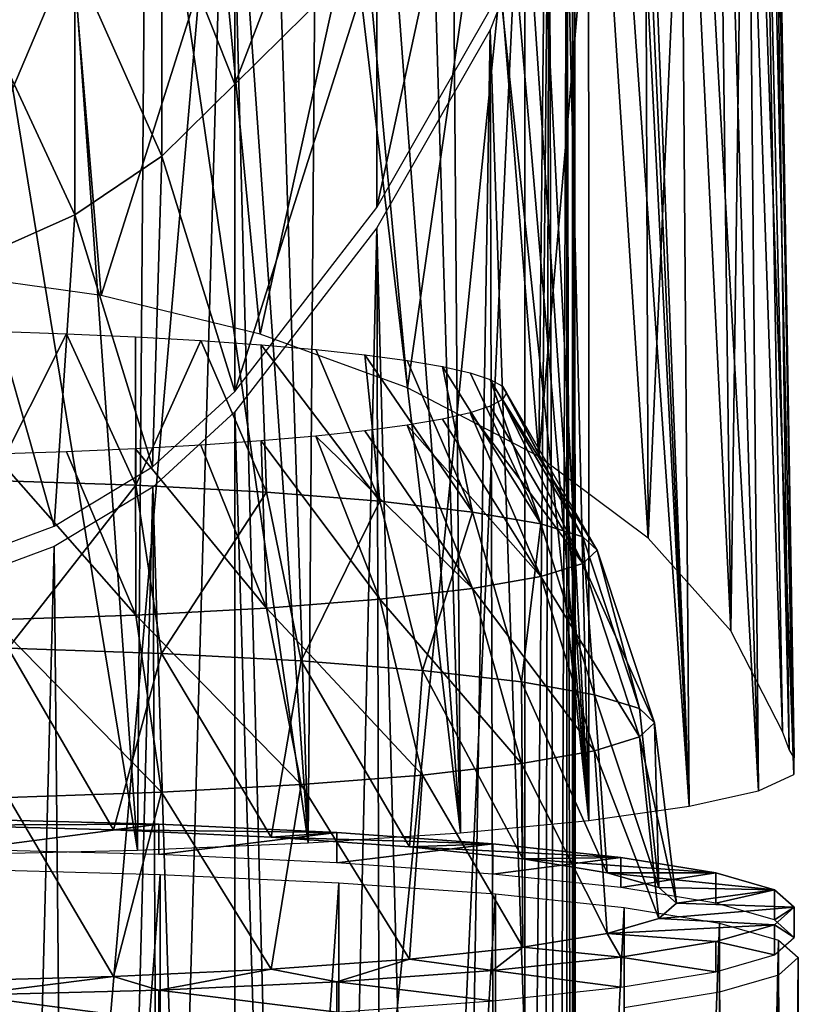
# Model space of a CAD drawing. Header units: millimetres. Extents: x -25 to 26, y -375 to 195.
# Tile 5 of 57: x 6 to 26, y 127 to 152. Entities that reach past the tile are written whole.
import ezdxf

# ---------------------------------------------------------------- set-up
doc = ezdxf.new("R2010")
doc.units = ezdxf.units.MM
doc.header["$LTSCALE"] = 20.092208
for name, color, linetype in [('10', 7, 'CONTINUOUS'), ('102', 7, 'CONTINUOUS'), ('103', 7, 'CONTINUOUS'), ('211', 7, 'CONTINUOUS'), ('212', 7, 'CONTINUOUS'), ('213', 7, 'CONTINUOUS'), ('214', 7, 'CONTINUOUS'), ('215', 7, 'CONTINUOUS'), ('216', 7, 'CONTINUOUS'), ('92', 7, 'CONTINUOUS'), ('93', 7, 'CONTINUOUS'), ('96', 7, 'CONTINUOUS'), ('97', 7, 'CONTINUOUS'), ('99', 7, 'CONTINUOUS')]:
    doc.layers.add(name, color=color, linetype=linetype)

msp = doc.modelspace()

# ---------------------------------------------------------------- linework, layer by layer
at = {"layer": '10', "color": 7, "linetype": 'CONTINUOUS', "true_color": 0xa2afbf}
for points in [[(21.164, 168.678, 27.724), (22.811, 132.244, 23.009), (21.36, 168.857, 27.407), (21.164, 168.678, 27.724)], [(21.36, 168.857, 27.407), (22.811, 132.244, 23.009), (22.539, 168.021, 25.112), (21.36, 168.857, 27.407)], [(20.96, 168.52, 28.045), (22.811, 132.244, 23.009), (21.164, 168.678, 27.724), (20.96, 168.52, 28.045)], [(20.323, 167.87, 28.968), (22.811, 132.244, 23.009), (20.96, 168.52, 28.045), (20.323, 167.87, 28.968)], [(22.811, 132.244, 23.009), (24.515, 132.625, 18.646), (22.539, 168.021, 25.112), (22.811, 132.244, 23.009)], [(22.539, 168.021, 25.112), (24.515, 132.625, 18.646), (23.482, 167.145, 22.731), (22.539, 168.021, 25.112)], [(19.501, 166.879, 30.021), (20.332, 131.896, 26.987), (20.323, 167.87, 28.968), (19.501, 166.879, 30.021)], [(20.332, 131.896, 26.987), (22.811, 132.244, 23.009), (20.323, 167.87, 28.968), (20.332, 131.896, 26.987)], [(23.482, 167.145, 22.731), (24.515, 132.625, 18.646), (24.195, 166.222, 20.253), (23.482, 167.145, 22.731)], [(18.595, 165.802, 31.045), (20.332, 131.896, 26.987), (19.501, 166.879, 30.021), (18.595, 165.802, 31.045)], [(24.515, 132.625, 18.646), (25.387, 133.028, 14.046), (24.195, 166.222, 20.253), (24.515, 132.625, 18.646)], [(24.195, 166.222, 20.253), (25.387, 133.028, 14.046), (24.668, 165.251, 17.693), (24.195, 166.222, 20.253)], [(18.089, 165.232, 31.565), (20.332, 131.896, 26.987), (18.595, 165.802, 31.045), (18.089, 165.232, 31.565)], [(17.523, 164.622, 32.111), (20.332, 131.896, 26.987), (18.089, 165.232, 31.565), (17.523, 164.622, 32.111)], [(24.668, 165.251, 17.693), (25.387, 133.028, 14.046), (24.891, 164.238, 15.081), (24.668, 165.251, 17.693)], [(16.907, 163.993, 32.664), (20.332, 131.896, 26.987), (17.523, 164.622, 32.111), (16.907, 163.993, 32.664)], [(24.891, 164.238, 15.081), (25.396, 133.437, 9.364), (24.858, 163.205, 12.439), (24.891, 164.238, 15.081)], [(25.387, 133.028, 14.046), (25.396, 133.437, 9.364), (24.891, 164.238, 15.081), (25.387, 133.028, 14.046)], [(16.222, 163.335, 33.236), (17.163, 131.593, 30.444), (16.907, 163.993, 32.664), (16.222, 163.335, 33.236)], [(17.163, 131.593, 30.444), (20.332, 131.896, 26.987), (16.907, 163.993, 32.664), (17.163, 131.593, 30.444)], [(14.883, 162.18, 34.237), (17.163, 131.593, 30.444), (16.222, 163.335, 33.236), (14.883, 162.18, 34.237)], [(24.858, 163.205, 12.439), (25.274, 133.647, 8.306), (24.614, 162.28, 10.118), (24.858, 163.205, 12.439)], [(25.396, 133.437, 9.364), (25.274, 133.647, 8.306), (24.858, 163.205, 12.439), (25.396, 133.437, 9.364)], [(13.635, 161.25, 35.051), (17.163, 131.593, 30.444), (14.883, 162.18, 34.237), (13.635, 161.25, 35.051)], [(24.614, 162.28, 10.118), (25.106, 134.088, 7.3), (24.171, 161.359, 7.833), (24.614, 162.28, 10.118)], [(25.274, 133.647, 8.306), (25.106, 134.088, 7.3), (24.614, 162.28, 10.118), (25.274, 133.647, 8.306)], [(24.171, 161.359, 7.833), (23.837, 136.575, 2.996), (23.535, 160.447, 5.603), (24.171, 161.359, 7.833)], [(25.106, 134.088, 7.3), (23.837, 136.575, 2.996), (24.171, 161.359, 7.833), (25.106, 134.088, 7.3)], [(12.472, 160.491, 35.718), (13.41, 131.346, 33.263), (13.635, 161.25, 35.051), (12.472, 160.491, 35.718)], [(13.41, 131.346, 33.263), (17.163, 131.593, 30.444), (13.635, 161.25, 35.051), (13.41, 131.346, 33.263)], [(11.405, 159.876, 36.261), (13.41, 131.346, 33.263), (12.472, 160.491, 35.718), (11.405, 159.876, 36.261)], [(23.535, 160.447, 5.603), (23.837, 136.575, 2.996), (22.713, 159.553, 3.448), (23.535, 160.447, 5.603)], [(9.413, 158.907, 37.114), (13.41, 131.346, 33.263), (11.405, 159.876, 36.261), (9.413, 158.907, 37.114)], [(22.713, 159.553, 3.448), (21.797, 138.863, -0.968), (21.718, 158.69, 1.392), (22.713, 159.553, 3.448)], [(23.837, 136.575, 2.996), (21.797, 138.863, -0.968), (22.713, 159.553, 3.448), (23.837, 136.575, 2.996)], [(7.275, 158.091, 37.819), (9.201, 131.164, 35.347), (9.413, 158.907, 37.114), (7.275, 158.091, 37.819)], [(9.201, 131.164, 35.347), (13.41, 131.346, 33.263), (9.413, 158.907, 37.114), (9.201, 131.164, 35.347)], [(21.718, 158.69, 1.392), (21.797, 138.863, -0.968), (20.565, 157.867, -0.546), (21.718, 158.69, 1.392)], [(4.892, 157.421, 38.374), (9.201, 131.164, 35.347), (7.275, 158.091, 37.819), (4.892, 157.421, 38.374)], [(21.797, 138.863, -0.968), (19.097, 140.877, -4.458), (20.565, 157.867, -0.546), (21.797, 138.863, -0.968)], [(20.565, 157.867, -0.546), (19.097, 140.877, -4.458), (19.269, 157.091, -2.352), (20.565, 157.867, -0.546)], [(4.68, 131.052, 36.627), (9.201, 131.164, 35.347), (4.892, 157.421, 38.374), (4.68, 131.052, 36.627)], [(19.269, 157.091, -2.352), (19.097, 140.877, -4.458), (17.846, 156.37, -4.015), (19.269, 157.091, -2.352)], [(17.846, 156.37, -4.015), (15.862, 142.565, -7.382), (14.694, 155.114, -6.873), (17.846, 156.37, -4.015)], [(19.097, 140.877, -4.458), (15.862, 142.565, -7.382), (17.846, 156.37, -4.015), (19.097, 140.877, -4.458)], [(14.694, 155.114, -6.873), (12.223, 143.894, -9.685), (11.235, 154.127, -9.087), (14.694, 155.114, -6.873)], [(15.862, 142.565, -7.382), (12.223, 143.894, -9.685), (14.694, 155.114, -6.873), (15.862, 142.565, -7.382)], [(11.235, 154.127, -9.087), (8.297, 144.849, -11.338), (7.585, 153.422, -10.65), (11.235, 154.127, -9.087)], [(12.223, 143.894, -9.685), (8.297, 144.849, -11.338), (11.235, 154.127, -9.087), (12.223, 143.894, -9.685)], [(7.585, 153.422, -10.65), (4.191, 145.422, -12.331), (3.817, 153, -11.58), (7.585, 153.422, -10.65)], [(8.297, 144.849, -11.338), (4.191, 145.422, -12.331), (7.585, 153.422, -10.65), (8.297, 144.849, -11.338)]]:
    msp.add_3dface(points, dxfattribs=at)
at = {"layer": '102', "color": 7, "linetype": 'CONTINUOUS', "true_color": 0xa2afbf}
for points in [[(11.597, 150.058, 151.062), (11.597, 156.452, 165.083), (9.794, 154.608, 165.828), (11.597, 150.058, 151.062)], [(7.655, 153.104, 166.436), (9.794, 148.286, 151.965), (9.794, 154.608, 165.828), (7.655, 153.104, 166.436)], [(9.794, 148.286, 151.965), (11.597, 150.058, 151.062), (9.794, 154.608, 165.828), (9.794, 148.286, 151.965)], [(5.254, 151.991, 166.886), (7.655, 146.841, 152.702), (7.655, 153.104, 166.436), (5.254, 151.991, 166.886)], [(7.655, 146.841, 152.702), (9.794, 148.286, 151.965), (7.655, 153.104, 166.436), (7.655, 146.841, 152.702)], [(5.254, 145.772, 153.247), (7.655, 146.841, 152.702), (5.254, 151.991, 166.886), (5.254, 145.772, 153.247)], [(9.794, 148.286, 151.965), (11.597, 142.477, 137.664), (11.597, 150.058, 151.062), (9.794, 148.286, 151.965)], [(7.655, 146.841, 152.702), (9.571, 140.621, 138.823), (9.794, 148.286, 151.965), (7.655, 146.841, 152.702)], [(9.571, 140.621, 138.823), (11.597, 142.477, 137.664), (9.794, 148.286, 151.965), (9.571, 140.621, 138.823)], [(5.254, 145.772, 153.247), (7.141, 139.155, 139.739), (7.655, 146.841, 152.702), (5.254, 145.772, 153.247)], [(7.141, 139.155, 139.739), (9.571, 140.621, 138.823), (7.655, 146.841, 152.702), (7.141, 139.155, 139.739)], [(4.409, 138.143, 140.372), (7.141, 139.155, 139.739), (5.254, 145.772, 153.247), (4.409, 138.143, 140.372)]]:
    msp.add_3dface(points, dxfattribs=at)
at = {"layer": '103', "color": 7, "linetype": 'CONTINUOUS', "true_color": 0xa2afbf}
for points in [[(17.898, 151.905, 131.772), (17.898, 159.938, 145.962), (15.101, 147.015, 134.828), (17.898, 151.905, 131.772)], [(15.101, 147.015, 134.828), (17.898, 159.938, 145.962), (15.101, 153.528, 146.133), (15.101, 147.015, 134.828)], [(11.597, 156.452, 165.083), (11.597, 150.058, 151.062), (15.101, 159.215, 157.875), (11.597, 156.452, 165.083)], [(11.597, 150.058, 151.062), (15.101, 153.528, 146.133), (15.101, 159.215, 157.875), (11.597, 150.058, 151.062)], [(11.597, 150.058, 151.062), (11.597, 142.477, 137.664), (15.101, 153.528, 146.133), (11.597, 150.058, 151.062)], [(11.597, 142.477, 137.664), (15.101, 147.015, 134.828), (15.101, 153.528, 146.133), (11.597, 142.477, 137.664)]]:
    msp.add_3dface(points, dxfattribs=at)
at = {"layer": '211', "color": 7, "linetype": 'CONTINUOUS', "true_color": 0xa2afbf}
for points in [[(7.443, 143.904, -4.191), (5.62, 140.285, -7.555), (5.655, 143.964, -4.875), (7.443, 143.904, -4.191)], [(9.154, 140.165, -6.191), (5.62, 140.285, -7.555), (7.443, 143.904, -4.191), (9.154, 140.165, -6.191)], [(9.15, 143.828, -3.325), (9.154, 140.165, -6.191), (7.443, 143.904, -4.191), (9.15, 143.828, -3.325)], [(10.756, 143.737, -2.286), (9.154, 140.165, -6.191), (9.15, 143.828, -3.325), (10.756, 143.737, -2.286)], [(12.376, 139.991, -4.203), (9.154, 140.165, -6.191), (10.756, 143.737, -2.286), (12.376, 139.991, -4.203)], [(12.245, 143.632, -1.085), (12.376, 139.991, -4.203), (10.756, 143.737, -2.286), (12.245, 143.632, -1.085)], [(15.177, 139.769, -1.66), (12.376, 139.991, -4.203), (12.245, 143.632, -1.085), (15.177, 139.769, -1.66)], [(13.599, 143.514, 0.264), (15.177, 139.769, -1.66), (12.245, 143.632, -1.085), (13.599, 143.514, 0.264)], [(14.805, 143.384, 1.747), (15.177, 139.769, -1.66), (13.599, 143.514, 0.264), (14.805, 143.384, 1.747)], [(17.461, 139.505, 1.353), (15.177, 139.769, -1.66), (14.805, 143.384, 1.747), (17.461, 139.505, 1.353)], [(15.848, 143.244, 3.347), (17.461, 139.505, 1.353), (14.805, 143.384, 1.747), (15.848, 143.244, 3.347)], [(16.718, 143.095, 5.048), (17.461, 139.505, 1.353), (15.848, 143.244, 3.347), (16.718, 143.095, 5.048)], [(19.15, 139.21, 4.732), (17.461, 139.505, 1.353), (16.718, 143.095, 5.048), (19.15, 139.21, 4.732)], [(17.404, 142.94, 6.829), (19.15, 139.21, 4.732), (16.718, 143.095, 5.048), (17.404, 142.94, 6.829)], [(17.9, 142.778, 8.672), (19.15, 139.21, 4.732), (17.404, 142.94, 6.829), (17.9, 142.778, 8.672)], [(20.187, 138.892, 8.363), (19.15, 139.21, 4.732), (17.9, 142.778, 8.672), (20.187, 138.892, 8.363)], [(18.199, 142.614, 10.557), (20.187, 138.892, 8.363), (17.9, 142.778, 8.672), (18.199, 142.614, 10.557)], [(18.3, 142.447, 12.462), (20.187, 138.892, 8.363), (18.199, 142.614, 10.557), (18.3, 142.447, 12.462)], [(20.537, 138.563, 12.123), (20.187, 138.892, 8.363), (18.3, 142.447, 12.462), (20.537, 138.563, 12.123)], [(5.62, 140.285, -7.555), (9.154, 140.165, -6.191), (6.009, 136.146, -9.287), (5.62, 140.285, -7.555)], [(6.009, 136.146, -9.287), (9.154, 140.165, -6.191), (9.787, 136.018, -7.829), (6.009, 136.146, -9.287)], [(9.154, 140.165, -6.191), (12.376, 139.991, -4.203), (9.787, 136.018, -7.829), (9.154, 140.165, -6.191)], [(9.787, 136.018, -7.829), (12.376, 139.991, -4.203), (13.231, 135.832, -5.704), (9.787, 136.018, -7.829)], [(12.376, 139.991, -4.203), (15.177, 139.769, -1.66), (13.231, 135.832, -5.704), (12.376, 139.991, -4.203)], [(13.231, 135.832, -5.704), (15.177, 139.769, -1.66), (16.226, 135.594, -2.985), (13.231, 135.832, -5.704)], [(15.177, 139.769, -1.66), (17.461, 139.505, 1.353), (16.226, 135.594, -2.985), (15.177, 139.769, -1.66)], [(16.226, 135.594, -2.985), (17.461, 139.505, 1.353), (18.667, 135.313, 0.236), (16.226, 135.594, -2.985)], [(17.461, 139.505, 1.353), (19.15, 139.21, 4.732), (18.667, 135.313, 0.236), (17.461, 139.505, 1.353)], [(18.667, 135.313, 0.236), (19.15, 139.21, 4.732), (20.473, 134.996, 3.849), (18.667, 135.313, 0.236)], [(19.15, 139.21, 4.732), (20.187, 138.892, 8.363), (20.473, 134.996, 3.849), (19.15, 139.21, 4.732)], [(20.187, 138.892, 8.363), (20.537, 138.563, 12.123), (21.582, 134.657, 7.731), (20.187, 138.892, 8.363)], [(20.473, 134.996, 3.849), (20.187, 138.892, 8.363), (21.582, 134.657, 7.731), (20.473, 134.996, 3.849)], [(21.582, 134.657, 7.731), (20.537, 138.563, 12.123), (21.956, 134.305, 11.75), (21.582, 134.657, 7.731)], [(4.389, 131.778, -10.618), (6.009, 136.146, -9.287), (8.609, 131.667, -9.343), (4.389, 131.778, -10.618)], [(6.009, 136.146, -9.287), (9.787, 136.018, -7.829), (8.609, 131.667, -9.343), (6.009, 136.146, -9.287)], [(8.609, 131.667, -9.343), (9.787, 136.018, -7.829), (12.499, 131.486, -7.272), (8.609, 131.667, -9.343)], [(9.787, 136.018, -7.829), (13.231, 135.832, -5.704), (12.499, 131.486, -7.272), (9.787, 136.018, -7.829)], [(12.499, 131.486, -7.272), (13.231, 135.832, -5.704), (15.907, 131.242, -4.485), (12.499, 131.486, -7.272)], [(13.231, 135.832, -5.704), (16.226, 135.594, -2.985), (15.907, 131.242, -4.485), (13.231, 135.832, -5.704)], [(15.907, 131.242, -4.485), (16.226, 135.594, -2.985), (18.705, 130.945, -1.089), (15.907, 131.242, -4.485)], [(16.226, 135.594, -2.985), (18.667, 135.313, 0.236), (18.705, 130.945, -1.089), (16.226, 135.594, -2.985)], [(18.667, 135.313, 0.236), (20.473, 134.996, 3.849), (20.783, 130.606, 2.786), (18.667, 135.313, 0.236)], [(18.705, 130.945, -1.089), (18.667, 135.313, 0.236), (20.783, 130.606, 2.786), (18.705, 130.945, -1.089)], [(20.473, 134.996, 3.849), (21.582, 134.657, 7.731), (22.063, 130.238, 6.989), (20.473, 134.996, 3.849)], [(20.783, 130.606, 2.786), (20.473, 134.996, 3.849), (22.063, 130.238, 6.989), (20.783, 130.606, 2.786)], [(21.582, 134.657, 7.731), (21.956, 134.305, 11.75), (22.063, 130.238, 6.989), (21.582, 134.657, 7.731)], [(22.063, 130.238, 6.989), (21.956, 134.305, 11.75), (22.495, 129.855, 11.361), (22.063, 130.238, 6.989)]]:
    msp.add_3dface(points, dxfattribs=at)
at = {"layer": '212', "color": 7, "linetype": 'CONTINUOUS', "true_color": 0xa2afbf}
for points in [[(20.537, 138.563, 12.123), (18.3, 142.447, 12.462), (18.199, 142.28, 14.368), (20.537, 138.563, 12.123)], [(17.9, 142.115, 16.253), (20.187, 138.234, 15.882), (18.199, 142.28, 14.368), (17.9, 142.115, 16.253)], [(20.187, 138.234, 15.882), (20.537, 138.563, 12.123), (18.199, 142.28, 14.368), (20.187, 138.234, 15.882)], [(16.718, 141.798, 19.877), (19.15, 137.916, 19.513), (17.404, 141.954, 18.096), (16.718, 141.798, 19.877)], [(17.404, 141.954, 18.096), (20.187, 138.234, 15.882), (17.9, 142.115, 16.253), (17.404, 141.954, 18.096)], [(19.15, 137.916, 19.513), (20.187, 138.234, 15.882), (17.404, 141.954, 18.096), (19.15, 137.916, 19.513)], [(14.805, 141.509, 23.178), (17.461, 137.621, 22.893), (15.848, 141.649, 21.577), (14.805, 141.509, 23.178)], [(15.848, 141.649, 21.577), (19.15, 137.916, 19.513), (16.718, 141.798, 19.877), (15.848, 141.649, 21.577)], [(17.461, 137.621, 22.893), (19.15, 137.916, 19.513), (15.848, 141.649, 21.577), (17.461, 137.621, 22.893)], [(13.599, 141.38, 24.661), (17.461, 137.621, 22.893), (14.805, 141.509, 23.178), (13.599, 141.38, 24.661)], [(9.15, 141.066, 28.25), (12.376, 137.135, 28.449), (10.756, 141.156, 27.211), (9.15, 141.066, 28.25)], [(10.756, 141.156, 27.211), (12.376, 137.135, 28.449), (12.245, 141.262, 26.01), (10.756, 141.156, 27.211)], [(12.245, 141.262, 26.01), (15.177, 137.357, 25.905), (13.599, 141.38, 24.661), (12.245, 141.262, 26.01)], [(12.376, 137.135, 28.449), (15.177, 137.357, 25.905), (12.245, 141.262, 26.01), (12.376, 137.135, 28.449)], [(15.177, 137.357, 25.905), (17.461, 137.621, 22.893), (13.599, 141.38, 24.661), (15.177, 137.357, 25.905)], [(5.62, 136.842, 31.8), (9.154, 136.961, 30.436), (5.655, 140.93, 29.8), (5.62, 136.842, 31.8)], [(5.655, 140.93, 29.8), (9.154, 136.961, 30.436), (7.443, 140.99, 29.116), (5.655, 140.93, 29.8)], [(7.443, 140.99, 29.116), (9.154, 136.961, 30.436), (9.15, 141.066, 28.25), (7.443, 140.99, 29.116)], [(9.154, 136.961, 30.436), (12.376, 137.135, 28.449), (9.15, 141.066, 28.25), (9.154, 136.961, 30.436)], [(21.956, 134.305, 11.75), (20.537, 138.563, 12.123), (20.187, 138.234, 15.882), (21.956, 134.305, 11.75)], [(19.15, 137.916, 19.513), (21.582, 133.954, 15.769), (20.187, 138.234, 15.882), (19.15, 137.916, 19.513)], [(21.582, 133.954, 15.769), (21.956, 134.305, 11.75), (20.187, 138.234, 15.882), (21.582, 133.954, 15.769)], [(17.461, 137.621, 22.893), (20.473, 133.614, 19.651), (19.15, 137.916, 19.513), (17.461, 137.621, 22.893)], [(20.473, 133.614, 19.651), (21.582, 133.954, 15.769), (19.15, 137.916, 19.513), (20.473, 133.614, 19.651)], [(15.177, 137.357, 25.905), (18.667, 133.298, 23.264), (17.461, 137.621, 22.893), (15.177, 137.357, 25.905)], [(18.667, 133.298, 23.264), (20.473, 133.614, 19.651), (17.461, 137.621, 22.893), (18.667, 133.298, 23.264)], [(12.376, 137.135, 28.449), (16.226, 133.016, 26.485), (15.177, 137.357, 25.905), (12.376, 137.135, 28.449)], [(16.226, 133.016, 26.485), (18.667, 133.298, 23.264), (15.177, 137.357, 25.905), (16.226, 133.016, 26.485)], [(9.154, 136.961, 30.436), (13.231, 132.778, 29.205), (12.376, 137.135, 28.449), (9.154, 136.961, 30.436)], [(13.231, 132.778, 29.205), (16.226, 133.016, 26.485), (12.376, 137.135, 28.449), (13.231, 132.778, 29.205)], [(5.62, 136.842, 31.8), (9.787, 132.592, 31.33), (9.154, 136.961, 30.436), (5.62, 136.842, 31.8)], [(6.009, 132.465, 32.788), (9.787, 132.592, 31.33), (5.62, 136.842, 31.8), (6.009, 132.465, 32.788)], [(9.787, 132.592, 31.33), (13.231, 132.778, 29.205), (9.154, 136.961, 30.436), (9.787, 132.592, 31.33)], [(22.495, 129.855, 11.361), (21.956, 134.305, 11.75), (21.582, 133.954, 15.769), (22.495, 129.855, 11.361)], [(20.473, 133.614, 19.651), (22.063, 129.473, 15.732), (21.582, 133.954, 15.769), (20.473, 133.614, 19.651)], [(22.063, 129.473, 15.732), (22.495, 129.855, 11.361), (21.582, 133.954, 15.769), (22.063, 129.473, 15.732)], [(18.667, 133.298, 23.264), (20.783, 129.105, 19.936), (20.473, 133.614, 19.651), (18.667, 133.298, 23.264)], [(20.783, 129.105, 19.936), (22.063, 129.473, 15.732), (20.473, 133.614, 19.651), (20.783, 129.105, 19.936)], [(16.226, 133.016, 26.485), (18.705, 128.766, 23.81), (18.667, 133.298, 23.264), (16.226, 133.016, 26.485)], [(18.705, 128.766, 23.81), (20.783, 129.105, 19.936), (18.667, 133.298, 23.264), (18.705, 128.766, 23.81)], [(13.231, 132.778, 29.205), (15.907, 128.469, 27.206), (16.226, 133.016, 26.485), (13.231, 132.778, 29.205)], [(15.907, 128.469, 27.206), (18.705, 128.766, 23.81), (16.226, 133.016, 26.485), (15.907, 128.469, 27.206)], [(9.787, 132.592, 31.33), (12.499, 128.225, 29.994), (13.231, 132.778, 29.205), (9.787, 132.592, 31.33)], [(12.499, 128.225, 29.994), (15.907, 128.469, 27.206), (13.231, 132.778, 29.205), (12.499, 128.225, 29.994)], [(4.389, 127.932, 33.34), (8.609, 128.044, 32.065), (6.009, 132.465, 32.788), (4.389, 127.932, 33.34)], [(6.009, 132.465, 32.788), (8.609, 128.044, 32.065), (9.787, 132.592, 31.33), (6.009, 132.465, 32.788)], [(8.609, 128.044, 32.065), (12.499, 128.225, 29.994), (9.787, 132.592, 31.33), (8.609, 128.044, 32.065)]]:
    msp.add_3dface(points, dxfattribs=at)
at = {"layer": '213', "color": 7, "linetype": 'CONTINUOUS', "true_color": 0xa2afbf}
for points in [[(4.955, 131.926, -13.465), (9.72, 131.8, -12.025), (4.955, 131.178, -13.53), (4.955, 131.926, -13.465)], [(4.955, 131.178, -13.53), (9.72, 131.8, -12.025), (9.72, 131.052, -12.091), (4.955, 131.178, -13.53)], [(9.72, 131.8, -12.025), (14.111, 131.595, -9.687), (9.72, 131.052, -12.091), (9.72, 131.8, -12.025)], [(9.72, 131.052, -12.091), (14.111, 131.595, -9.687), (14.111, 130.848, -9.752), (9.72, 131.052, -12.091)], [(14.111, 131.595, -9.687), (17.961, 131.32, -6.54), (14.111, 130.848, -9.752), (14.111, 131.595, -9.687)], [(14.111, 130.848, -9.752), (17.961, 131.32, -6.54), (17.961, 130.573, -6.605), (14.111, 130.848, -9.752)], [(17.961, 131.32, -6.54), (21.119, 130.984, -2.706), (17.961, 130.573, -6.605), (17.961, 131.32, -6.54)], [(17.961, 130.573, -6.605), (21.119, 130.984, -2.706), (21.119, 130.237, -2.771), (17.961, 130.573, -6.605)], [(21.119, 130.984, -2.706), (23.467, 130.602, 1.669), (21.119, 130.237, -2.771), (21.119, 130.984, -2.706)], [(21.119, 130.237, -2.771), (23.467, 130.602, 1.669), (23.467, 129.854, 1.603), (21.119, 130.237, -2.771)], [(23.467, 130.602, 1.669), (24.912, 130.186, 6.416), (23.467, 129.854, 1.603), (23.467, 130.602, 1.669)], [(23.467, 129.854, 1.603), (24.912, 130.186, 6.416), (24.912, 129.439, 6.35), (23.467, 129.854, 1.603)], [(24.912, 130.186, 6.416), (25.4, 129.754, 11.352), (24.912, 129.439, 6.35), (24.912, 130.186, 6.416)], [(25.4, 129.754, 11.352), (25.4, 129.007, 11.287), (24.912, 129.439, 6.35), (25.4, 129.754, 11.352)]]:
    msp.add_3dface(points, dxfattribs=at)
at = {"layer": '214', "color": 7, "linetype": 'CONTINUOUS', "true_color": 0xa2afbf}
for points in [[(4.389, 131.778, -10.618), (9.72, 131.8, -12.025), (4.955, 131.926, -13.465), (4.389, 131.778, -10.618)], [(4.389, 131.778, -10.618), (8.609, 131.667, -9.343), (9.72, 131.8, -12.025), (4.389, 131.778, -10.618)], [(8.609, 131.667, -9.343), (14.111, 131.595, -9.687), (9.72, 131.8, -12.025), (8.609, 131.667, -9.343)], [(8.609, 131.667, -9.343), (12.499, 131.486, -7.272), (14.111, 131.595, -9.687), (8.609, 131.667, -9.343)], [(12.499, 131.486, -7.272), (17.961, 131.32, -6.54), (14.111, 131.595, -9.687), (12.499, 131.486, -7.272)], [(12.499, 131.486, -7.272), (15.907, 131.242, -4.485), (17.961, 131.32, -6.54), (12.499, 131.486, -7.272)], [(15.907, 131.242, -4.485), (21.119, 130.984, -2.706), (17.961, 131.32, -6.54), (15.907, 131.242, -4.485)], [(15.907, 131.242, -4.485), (18.705, 130.945, -1.089), (21.119, 130.984, -2.706), (15.907, 131.242, -4.485)], [(18.705, 130.945, -1.089), (23.467, 130.602, 1.669), (21.119, 130.984, -2.706), (18.705, 130.945, -1.089)], [(18.705, 130.945, -1.089), (20.783, 130.606, 2.786), (23.467, 130.602, 1.669), (18.705, 130.945, -1.089)], [(20.783, 130.606, 2.786), (22.063, 130.238, 6.989), (24.912, 130.186, 6.416), (20.783, 130.606, 2.786)], [(20.783, 130.606, 2.786), (24.912, 130.186, 6.416), (23.467, 130.602, 1.669), (20.783, 130.606, 2.786)], [(22.063, 130.238, 6.989), (22.495, 129.855, 11.361), (24.912, 130.186, 6.416), (22.063, 130.238, 6.989)], [(22.495, 129.855, 11.361), (25.4, 129.754, 11.352), (24.912, 130.186, 6.416), (22.495, 129.855, 11.361)]]:
    msp.add_3dface(points, dxfattribs=at)
at = {"layer": '215', "color": 7, "linetype": 'CONTINUOUS', "true_color": 0xa2afbf}
for points in [[(25.4, 129.007, 11.287), (25.4, 129.754, 11.352), (24.912, 129.323, 16.288), (25.4, 129.007, 11.287)], [(24.912, 129.323, 16.288), (23.467, 128.907, 21.034), (24.912, 128.575, 16.223), (24.912, 129.323, 16.288)], [(25.4, 129.007, 11.287), (24.912, 129.323, 16.288), (24.912, 128.575, 16.223), (25.4, 129.007, 11.287)], [(23.467, 128.907, 21.034), (21.12, 128.525, 25.409), (23.467, 128.16, 20.97), (23.467, 128.907, 21.034)], [(24.912, 128.575, 16.223), (23.467, 128.907, 21.034), (23.467, 128.16, 20.97), (24.912, 128.575, 16.223)], [(21.12, 128.525, 25.409), (17.962, 128.189, 29.243), (21.119, 127.777, 25.344), (21.12, 128.525, 25.409)], [(23.467, 128.16, 20.97), (21.12, 128.525, 25.409), (21.119, 127.777, 25.344), (23.467, 128.16, 20.97)], [(17.962, 128.189, 29.243), (14.113, 127.914, 32.39), (17.961, 127.442, 29.179), (17.962, 128.189, 29.243)], [(21.119, 127.777, 25.344), (17.962, 128.189, 29.243), (17.961, 127.442, 29.179), (21.119, 127.777, 25.344)], [(14.113, 127.914, 32.39), (9.721, 127.709, 34.729), (14.111, 127.167, 32.326), (14.113, 127.914, 32.39)], [(17.961, 127.442, 29.179), (14.113, 127.914, 32.39), (14.111, 127.167, 32.326), (17.961, 127.442, 29.179)], [(9.72, 126.962, 34.664), (4.956, 127.583, 36.169), (4.955, 126.836, 36.104), (9.72, 126.962, 34.664)], [(9.721, 127.709, 34.729), (4.956, 127.583, 36.169), (9.72, 126.962, 34.664), (9.721, 127.709, 34.729)], [(14.111, 127.167, 32.326), (9.721, 127.709, 34.729), (9.72, 126.962, 34.664), (14.111, 127.167, 32.326)]]:
    msp.add_3dface(points, dxfattribs=at)
at = {"layer": '216', "color": 7, "linetype": 'CONTINUOUS', "true_color": 0xa2afbf}
for points in [[(22.495, 129.855, 11.361), (22.063, 129.473, 15.732), (25.4, 129.754, 11.352), (22.495, 129.855, 11.361)], [(25.4, 129.754, 11.352), (22.063, 129.473, 15.732), (24.912, 129.323, 16.288), (25.4, 129.754, 11.352)], [(22.063, 129.473, 15.732), (20.783, 129.105, 19.936), (24.912, 129.323, 16.288), (22.063, 129.473, 15.732)], [(20.783, 129.105, 19.936), (23.467, 128.907, 21.034), (24.912, 129.323, 16.288), (20.783, 129.105, 19.936)], [(20.783, 129.105, 19.936), (18.705, 128.766, 23.81), (21.12, 128.525, 25.409), (20.783, 129.105, 19.936)], [(20.783, 129.105, 19.936), (21.12, 128.525, 25.409), (23.467, 128.907, 21.034), (20.783, 129.105, 19.936)], [(18.705, 128.766, 23.81), (15.907, 128.469, 27.206), (17.962, 128.189, 29.243), (18.705, 128.766, 23.81)], [(18.705, 128.766, 23.81), (17.962, 128.189, 29.243), (21.12, 128.525, 25.409), (18.705, 128.766, 23.81)], [(15.907, 128.469, 27.206), (12.499, 128.225, 29.994), (14.113, 127.914, 32.39), (15.907, 128.469, 27.206)], [(15.907, 128.469, 27.206), (14.113, 127.914, 32.39), (17.962, 128.189, 29.243), (15.907, 128.469, 27.206)], [(8.609, 128.044, 32.065), (4.389, 127.932, 33.34), (4.956, 127.583, 36.169), (8.609, 128.044, 32.065)], [(8.609, 128.044, 32.065), (4.956, 127.583, 36.169), (9.721, 127.709, 34.729), (8.609, 128.044, 32.065)], [(12.499, 128.225, 29.994), (8.609, 128.044, 32.065), (9.721, 127.709, 34.729), (12.499, 128.225, 29.994)], [(12.499, 128.225, 29.994), (9.721, 127.709, 34.729), (14.113, 127.914, 32.39), (12.499, 128.225, 29.994)]]:
    msp.add_3dface(points, dxfattribs=at)
at = {"layer": '92', "color": 7, "linetype": 'CONTINUOUS', "true_color": 0xa2afbf}
for points in [[(6.573, 104.468, 33.872), (3.323, 105.299, 34.592), (3.84, 161.524, 124.641), (6.573, 104.468, 33.872)], [(11.43, 160.527, 125.264), (6.573, 104.468, 33.872), (3.84, 161.524, 124.641), (11.43, 160.527, 125.264)], [(9.809, 103.067, 32.645), (6.573, 104.468, 33.872), (11.43, 160.527, 125.264), (9.809, 103.067, 32.645)], [(12.973, 101.092, 30.881), (9.809, 103.067, 32.645), (11.43, 160.527, 125.264), (12.973, 101.092, 30.881)], [(18.75, 158.555, 126.496), (12.973, 101.092, 30.881), (11.43, 160.527, 125.264), (18.75, 158.555, 126.496)], [(15.973, 98.583, 28.578), (12.973, 101.092, 30.881), (18.75, 158.555, 126.496), (15.973, 98.583, 28.578)], [(18.75, 95.577, 25.711), (15.973, 98.583, 28.578), (18.75, 158.555, 126.496), (18.75, 95.577, 25.711)]]:
    msp.add_3dface(points, dxfattribs=at)
at = {"layer": '93', "color": 7, "linetype": 'CONTINUOUS', "true_color": 0xa2afbf}
for points in [[(4.975, 130.689, -13.672), (9.758, 130.562, -12.226), (4.975, 65.936, -19.337), (4.975, 130.689, -13.672)], [(4.975, 65.936, -19.337), (9.758, 130.562, -12.226), (9.758, 65.81, -17.891), (4.975, 65.936, -19.337)], [(9.758, 130.562, -12.226), (14.167, 130.357, -9.879), (9.758, 65.81, -17.891), (9.758, 130.562, -12.226)], [(9.758, 65.81, -17.891), (14.167, 130.357, -9.879), (14.167, 65.604, -15.544), (9.758, 65.81, -17.891)], [(14.167, 130.357, -9.879), (18.031, 130.081, -6.72), (14.167, 65.604, -15.544), (14.167, 130.357, -9.879)], [(14.167, 65.604, -15.544), (18.031, 130.081, -6.72), (18.031, 65.328, -12.385), (14.167, 65.604, -15.544)], [(18.031, 130.081, -6.72), (21.202, 129.744, -2.87), (18.031, 65.328, -12.385), (18.031, 130.081, -6.72)], [(18.031, 65.328, -12.385), (21.202, 129.744, -2.87), (21.202, 64.991, -8.535), (18.031, 65.328, -12.385)], [(21.202, 129.744, -2.87), (23.559, 129.36, 1.522), (21.202, 64.991, -8.535), (21.202, 129.744, -2.87)], [(21.202, 64.991, -8.535), (23.559, 129.36, 1.522), (23.559, 64.607, -4.143), (21.202, 64.991, -8.535)], [(23.559, 129.36, 1.522), (25.01, 128.943, 6.287), (23.559, 64.607, -4.143), (23.559, 129.36, 1.522)], [(23.559, 64.607, -4.143), (25.01, 128.943, 6.287), (25.01, 64.19, 0.622), (23.559, 64.607, -4.143)], [(25.01, 128.943, 6.287), (25.5, 128.509, 11.243), (25.01, 64.19, 0.622), (25.01, 128.943, 6.287)], [(25.5, 128.509, 11.243), (25.01, 128.076, 16.199), (25.5, 63.756, 5.578), (25.5, 128.509, 11.243)], [(25.01, 64.19, 0.622), (25.5, 128.509, 11.243), (25.5, 63.756, 5.578), (25.01, 64.19, 0.622)], [(25.01, 128.076, 16.199), (23.559, 127.659, 20.964), (25.01, 63.323, 10.534), (25.01, 128.076, 16.199)], [(25.5, 63.756, 5.578), (25.01, 128.076, 16.199), (25.01, 63.323, 10.534), (25.5, 63.756, 5.578)], [(23.559, 127.659, 20.964), (21.202, 127.274, 25.356), (23.559, 62.906, 15.299), (23.559, 127.659, 20.964)], [(25.01, 63.323, 10.534), (23.559, 127.659, 20.964), (23.559, 62.906, 15.299), (25.01, 63.323, 10.534)]]:
    msp.add_3dface(points, dxfattribs=at)
at = {"layer": '96', "color": 7, "linetype": 'CONTINUOUS', "true_color": 0xa2afbf}
for points in [[(9.572, 140.117, 138.018), (11.598, 74.787, 29.34), (11.598, 141.973, 136.858), (9.572, 140.117, 138.018)], [(7.142, 138.652, 138.934), (7.788, 71.431, 30.624), (9.572, 140.117, 138.018), (7.142, 138.652, 138.934)], [(7.788, 71.431, 30.624), (9.882, 72.937, 29.978), (9.572, 140.117, 138.018), (7.788, 71.431, 30.624)], [(9.882, 72.937, 29.978), (11.598, 74.787, 29.34), (9.572, 140.117, 138.018), (9.882, 72.937, 29.978)], [(4.41, 137.639, 139.566), (5.378, 70.318, 31.174), (7.142, 138.652, 138.934), (4.41, 137.639, 139.566)], [(5.378, 70.318, 31.174), (7.788, 71.431, 30.624), (7.142, 138.652, 138.934), (5.378, 70.318, 31.174)]]:
    msp.add_3dface(points, dxfattribs=at)
at = {"layer": '97', "color": 7, "linetype": 'CONTINUOUS', "true_color": 0xa2afbf}
for points in [[(17.898, 151.4, 130.967), (19.933, 91.71, 23.988), (19.933, 156.548, 127.751), (17.898, 151.4, 130.967)], [(15.105, 146.515, 134.02), (16.788, 83.181, 26.545), (17.898, 151.4, 130.967), (15.105, 146.515, 134.02)], [(16.788, 83.181, 26.545), (18.067, 86.048, 25.593), (17.898, 151.4, 130.967), (16.788, 83.181, 26.545)], [(18.067, 86.048, 25.593), (19.933, 91.71, 23.988), (17.898, 151.4, 130.967), (18.067, 86.048, 25.593)], [(11.598, 141.973, 136.858), (13.554, 77.535, 28.465), (15.105, 146.515, 134.02), (11.598, 141.973, 136.858)], [(13.554, 77.535, 28.465), (15.277, 80.33, 27.523), (15.105, 146.515, 134.02), (13.554, 77.535, 28.465)], [(15.277, 80.33, 27.523), (16.788, 83.181, 26.545), (15.105, 146.515, 134.02), (15.277, 80.33, 27.523)], [(11.598, 74.787, 29.34), (13.554, 77.535, 28.465), (11.598, 141.973, 136.858), (11.598, 74.787, 29.34)]]:
    msp.add_3dface(points, dxfattribs=at)
at = {"layer": '99', "color": 7, "linetype": 'CONTINUOUS', "true_color": 0xa2afbf}
for points in [[(18.75, 95.577, 25.711), (18.75, 158.555, 126.496), (19.357, 158.229, 126.7), (18.75, 95.577, 25.711)], [(19.2, 94.928, 25.15), (18.75, 95.577, 25.711), (19.357, 158.229, 126.7), (19.2, 94.928, 25.15)], [(19.54, 94.26, 24.693), (19.2, 94.928, 25.15), (19.357, 158.229, 126.7), (19.54, 94.26, 24.693)], [(19.789, 157.741, 127.005), (19.54, 94.26, 24.693), (19.357, 158.229, 126.7), (19.789, 157.741, 127.005)], [(19.787, 93.59, 24.334), (19.54, 94.26, 24.693), (19.789, 157.741, 127.005), (19.787, 93.59, 24.334)], [(19.944, 92.929, 24.081), (19.787, 93.59, 24.334), (19.789, 157.741, 127.005), (19.944, 92.929, 24.081)], [(19.99, 157.156, 127.371), (19.944, 92.929, 24.081), (19.789, 157.741, 127.005), (19.99, 157.156, 127.371)], [(19.933, 156.548, 127.751), (20, 92.29, 23.954), (19.99, 157.156, 127.371), (19.933, 156.548, 127.751)], [(20, 92.29, 23.954), (19.944, 92.929, 24.081), (19.99, 157.156, 127.371), (20, 92.29, 23.954)], [(19.933, 91.71, 23.988), (20, 92.29, 23.954), (19.933, 156.548, 127.751), (19.933, 91.71, 23.988)]]:
    msp.add_3dface(points, dxfattribs=at)

doc.saveas('drawing.dxf')
